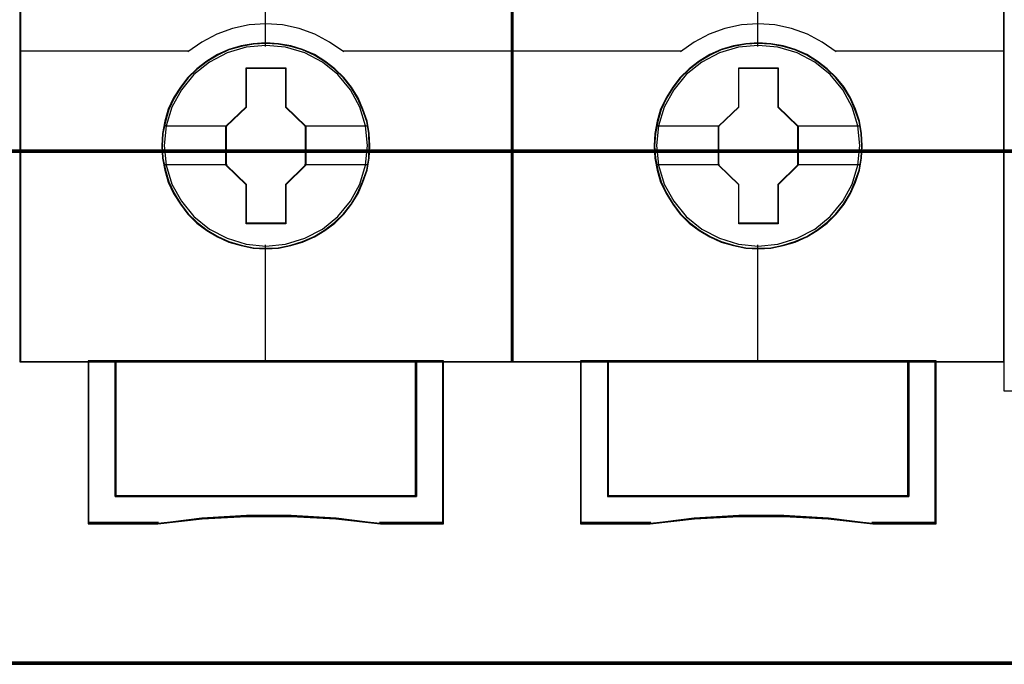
# Model space of a CAD drawing. Extents: x -635870 to -372006, y -44437 to 104716.
# Tile 169 of 246: x -515896 to -515537, y -19848 to -19612. Entities that reach past the tile are written whole.
import ezdxf

# ---------------------------------------------------------------- set-up
doc = ezdxf.new("R2010")
doc.units = 0
doc.header["$MEASUREMENT"] = 0
doc.layers.get('0').update_dxf_attribs({"color": 252})
doc.layers.add('45', color=8, linetype='Continuous')
doc.layers.add('50', color=7, linetype='Continuous')

# ---------------------------------------------------------------- blocks, each defined once
blk = doc.blocks.new('*C988')
at = {"layer": '50', "color": 7}
blk.add_lwpolyline([(265.020137, -206.479664), (13.003722, -206.479664), (13.003722, -187.766109), (13.003722, -100.693328), (13.003722, -92.381723), (13.003722, -85.7623), (12.929043, -83.796381), (12.929043, -79.565923), (12.879257, -78.495866), (12.530755, -76.430407), (12.008003, -75.634086), (6.008797, -75.634086), (6.008797, -75.634086), (6.008797, -67.795296), (3.818216, -66.526159), (3.818216, -4.139345)], dxfattribs=at)
for points in [[(12.998674, -187.773222), (265.025185, -187.773222), (265.025185, -100.654798), (12.998674, -100.654798), (12.998674, -187.773222)], [(265.025185, -187.691129), (12.998674, -187.691129), (265.025185, -187.691129)], [(12.998674, -206.479664), (265.025185, -206.479664), (265.025185, -187.691129), (12.998674, -187.691129), (12.998674, -206.479664)], [(13.041091, -206.439942), (264.985419, -206.439942), (264.985419, -187.730851), (13.041091, -187.730851), (13.041091, -206.439942)], [(265.025185, -206.397572), (12.998674, -206.397572), (265.025185, -206.397572)]]:
    blk.add_lwpolyline(points, close=True, dxfattribs=at)
blk = doc.blocks.new('*U991')
at = {"layer": '45', "color": 7}
for points in [[(121.494035, -113.659801), (103.506912, -113.659801), (103.506912, -195.428987), (121.494035, -195.428987), (121.494035, -113.659801)], [(116.300701, -187.540292), (116.278372, -187.088499), (116.205805, -186.636705), (116.049506, -186.20144), (115.870879, -185.788215), (115.63643, -185.391518), (115.351743, -185.044408), (115.022399, -184.724847), (114.65398, -184.443853), (114.279979, -184.201427), (113.844575, -184.014098), (113.414753, -183.887376), (112.95702, -183.804731), (112.499288, -183.777182), (112.041555, -183.804731), (111.594987, -183.887376), (111.142837, -184.014098), (110.729761, -184.201427), (110.339014, -184.443853), (109.976177, -184.724847), (109.641251, -185.044408), (109.37331, -185.391518), (109.127697, -185.788215), (108.932324, -186.20144), (108.809517, -186.636705), (108.720204, -187.088499), (108.692293, -187.540292), (108.720204, -187.992086), (108.809517, -188.42735), (108.932324, -188.862615), (109.127697, -189.275841), (109.37331, -189.672537), (109.641251, -190.030667), (109.976177, -190.355738), (110.339014, -190.631221), (110.729761, -190.862628), (111.142837, -191.049957), (111.594987, -191.182189), (112.041555, -191.275854), (112.499288, -191.297892), (112.95702, -191.275854), (113.414753, -191.182189), (113.844575, -191.049957), (114.279979, -190.862628), (114.65398, -190.631221), (115.022399, -190.355738), (115.351743, -190.030667), (115.63643, -189.672537), (115.870879, -189.275841), (116.049506, -188.862615), (116.205805, -188.42735), (116.278372, -187.992086), (116.300701, -187.540292)], [(116.300701, -187.540292), (116.278372, -187.088499), (116.205805, -186.636705), (116.049506, -186.20144), (115.870879, -185.788215), (115.63643, -185.391518), (115.351743, -185.044408), (115.022399, -184.724847), (114.65398, -184.443853), (114.279979, -184.201427), (113.844575, -184.014098), (113.414753, -183.887376), (112.95702, -183.804731), (112.499288, -183.777182), (112.041555, -183.804731), (111.594987, -183.887376), (111.142837, -184.014098), (110.729761, -184.201427), (110.339014, -184.443853), (109.976177, -184.724847), (109.641251, -185.044408), (109.37331, -185.391518), (109.127697, -185.788215), (108.932324, -186.20144), (108.809517, -186.636705), (108.720204, -187.088499), (108.692293, -187.540292), (108.720204, -187.992086), (108.809517, -188.42735), (108.932324, -188.862615), (109.127697, -189.275841), (109.37331, -189.672537), (109.641251, -190.030667), (109.976177, -190.355738), (110.339014, -190.631221), (110.729761, -190.862628), (111.142837, -191.049957), (111.594987, -191.182189), (112.041555, -191.275854), (112.499288, -191.297892), (112.95702, -191.275854), (113.414753, -191.182189), (113.844575, -191.049957), (114.279979, -190.862628), (114.65398, -190.631221), (115.022399, -190.355738), (115.351743, -190.030667), (115.63643, -189.672537), (115.870879, -189.275841), (116.049506, -188.862615), (116.205805, -188.42735), (116.278372, -187.992086), (116.300701, -187.540292)], [(116.282144, -187.540279), (116.259924, -187.090712), (116.187711, -186.641146), (116.032174, -186.208027), (115.854418, -185.796838), (115.621114, -185.402097), (115.337815, -185.056698), (115.010077, -184.738712), (114.643456, -184.459104), (114.271279, -184.217873), (113.837999, -184.031467), (113.410274, -183.90537), (112.954774, -183.823132), (112.499274, -183.795719), (112.043775, -183.823132), (111.599385, -183.90537), (111.14944, -184.031467), (110.738379, -184.217873), (110.349538, -184.459104), (109.988471, -184.738712), (109.655179, -185.056698), (109.388545, -185.402097), (109.14413, -185.796838), (108.94971, -186.208027), (108.827503, -186.641146), (108.738625, -187.090712), (108.71085, -187.540279), (108.738625, -187.989845), (108.827503, -188.422964), (108.94971, -188.856083), (109.14413, -189.267272), (109.388545, -189.662013), (109.655179, -190.018376), (109.988471, -190.341845), (110.349538, -190.615971), (110.738379, -190.846237), (111.14944, -191.032642), (111.599385, -191.164223), (112.043775, -191.257425), (112.499274, -191.279355), (112.954774, -191.257425), (113.410274, -191.164223), (113.837999, -191.032642), (114.271279, -190.846237), (114.643456, -190.615971), (115.010077, -190.341845), (115.337815, -190.018376), (115.621114, -189.662013), (115.854418, -189.267272), (116.032174, -188.856083), (116.187711, -188.422964), (116.259924, -187.989845), (116.282144, -187.540279)], [(111.784193, -184.680197), (113.230991, -184.680197), (113.230991, -186.109697), (113.957205, -186.816167), (113.957205, -188.245667), (113.230991, -188.963176), (113.230991, -190.381637), (111.784193, -190.381637), (111.784193, -188.963176), (111.041091, -188.245667), (111.041091, -186.816167), (111.784193, -186.109697), (111.784193, -184.680197)], [(111.784193, -184.680197), (113.230991, -184.680197), (113.230991, -184.680197), (113.230991, -186.109697), (113.230991, -186.109697), (113.957205, -186.816167), (113.957205, -186.816167), (113.957205, -188.245667), (113.957205, -188.245667), (113.230991, -188.963176), (113.230991, -188.963176), (113.230991, -190.381637), (113.230991, -190.381637), (111.784193, -190.381637), (111.784193, -190.381637), (111.784193, -188.963176), (111.784193, -188.963176), (111.041091, -188.245667), (111.041091, -188.245667), (111.041091, -186.816167), (111.041091, -186.816167), (111.784193, -186.109697), (111.784193, -186.109697), (111.784193, -184.680197), (111.784193, -184.680197)], [(111.793293, -184.701382), (113.221677, -184.701382), (113.221677, -186.120922), (113.938648, -186.822471), (113.938648, -188.242011), (113.221677, -188.954522), (113.221677, -190.3631), (111.793293, -190.3631), (111.793293, -188.954522), (111.059648, -188.242011), (111.059648, -186.822471), (111.793293, -186.120922), (111.793293, -184.701382)], [(118.002388, -195.389265), (118.002388, -200.343672), (106.995908, -200.343672), (106.995908, -195.389265), (105.998864, -195.389265), (105.998864, -201.342278), (108.544391, -201.342278), (110.165284, -201.165728), (111.797318, -201.077454), (113.429351, -201.077454), (115.061385, -201.165728), (116.687848, -201.342278), (118.999432, -201.342278), (118.999432, -195.389265), (118.002388, -195.389265)], [(112.493575, -195.389265), (106.992994, -195.389265), (106.992994, -200.349226), (118.005302, -200.349226), (118.005302, -195.389265), (112.493575, -195.389265)], [(118.005302, -200.349226), (118.005302, -195.389265), (112.493575, -195.389265), (106.992994, -195.389265), (106.992994, -200.349226), (118.005302, -200.349226)]]:
    blk.add_lwpolyline(points, close=True, dxfattribs=at)
at = {"layer": '45', "color": 139}
for points in [[(121.494035, -113.659801), (103.506912, -113.659801), (103.506912, -195.428987), (121.494035, -195.428987), (121.494035, -113.659801)], [(116.213217, -187.529485), (116.140637, -186.807525), (115.934064, -186.124142), (115.587913, -185.49036), (115.130101, -184.933734), (114.566211, -184.48182), (113.918574, -184.140128), (113.22069, -183.930705), (112.49489, -183.864571), (111.774674, -183.930705), (111.082373, -184.140128), (110.434736, -184.48182), (109.870846, -184.933734), (109.413034, -185.49036), (109.066883, -186.124142), (108.854726, -186.807525), (108.78773, -187.529485), (108.854726, -188.245935), (109.066883, -188.934829), (109.413034, -189.5631), (109.870846, -190.119726), (110.434736, -190.577151), (111.082373, -190.913332), (111.774674, -191.128266), (112.49489, -191.199911), (113.22069, -191.128266), (113.918574, -190.913332), (114.566211, -190.577151), (115.130101, -190.119726), (115.587913, -189.5631), (115.934064, -188.934829), (116.140637, -188.245935), (116.213217, -187.529485)]]:
    blk.add_lwpolyline(points, close=True, dxfattribs=at)
at = {"layer": '45', "color": 59}
for points in [[(121.475478, -113.678338), (103.525469, -113.678338), (103.525469, -195.41045), (121.475478, -195.41045), (121.475478, -113.678338)], [(118.002388, -195.389265), (118.002388, -200.343672), (106.995908, -200.343672), (106.995908, -195.389265), (105.998864, -195.389265), (105.998864, -201.342278), (108.544391, -201.342278), (110.165284, -201.165728), (111.797318, -201.077454), (113.429351, -201.077454), (115.061385, -201.165728), (116.687848, -201.342278), (118.999432, -201.342278), (118.999432, -195.389265), (118.002388, -195.389265)], [(117.986677, -195.407802), (117.986677, -200.331354), (107.011619, -200.331354), (107.011619, -195.407802), (106.017421, -195.407802), (106.017421, -201.323741), (108.555681, -201.323741), (110.171947, -201.148291), (111.799321, -201.060566), (113.426696, -201.060566), (115.05407, -201.148291), (116.675891, -201.323741), (118.980875, -201.323741), (118.980875, -195.407802), (117.986677, -195.407802)], [(112.493575, -195.389265), (106.992994, -195.389265), (106.992994, -200.349226), (118.005302, -200.349226), (118.005302, -195.389265), (112.493575, -195.389265)], [(118.005302, -200.349226), (118.005302, -195.389265), (112.493575, -195.389265), (106.992994, -195.389265), (106.992994, -200.349226), (118.005302, -200.349226)], [(112.493594, -195.407802), (107.011551, -195.407802), (107.011551, -200.330689), (117.986745, -200.330689), (117.986745, -195.407802), (112.493594, -195.407802)]]:
    blk.add_lwpolyline(points, close=True, dxfattribs=at)
at = {"layer": '45', "color": 139}
for points in [[(112.472638, -176.680174), (112.472638, -183.909589)], [(115.346336, -184.102903), (114.831716, -183.748852), (114.294722, -183.457616), (113.718572, -183.252037), (113.10886, -183.120696), (112.493554, -183.080722), (111.889436, -183.120696), (111.279724, -183.252037), (110.703574, -183.457616), (110.155392, -183.748852), (109.65196, -184.102903)], [(103.506912, -184.063181), (109.694376, -184.063181)], [(115.306571, -184.063181), (121.494035, -184.063181)], [(112.472638, -191.152245), (112.472638, -195.428987)], [(105.998864, -195.389265), (105.998864, -201.342278)], [(106.992994, -195.389265), (106.992994, -200.349226)], [(117.965537, -200.349226), (117.965537, -195.389265)], [(118.959667, -195.389265), (118.959667, -201.342278)], [(106.992994, -200.309504), (118.005302, -200.309504)], [(116.695702, -201.342278), (115.06597, -201.139254), (113.430658, -201.037742), (111.795346, -201.037742), (110.160033, -201.139254), (108.535883, -201.342278)], [(108.5783, -201.299907), (105.998864, -201.299907)], [(118.999432, -201.299907), (116.655936, -201.299907)]]:
    blk.add_lwpolyline(points, dxfattribs=at)
at = {"layer": '45', "color": 7}
for points in [[(108.76387, -186.801355), (111.080856, -186.801355)], [(113.91744, -186.801355), (116.229123, -186.801355)], [(108.76387, -188.220757), (111.080856, -188.220757)], [(113.91744, -188.220757), (116.229123, -188.220757)]]:
    blk.add_lwpolyline(points, dxfattribs=at)
at = {"layer": '45', "color": 140}
blk.add_lwpolyline([(117.986745, -200.330689), (117.986745, -195.407802), (112.493594, -195.407802), (107.011551, -195.407802), (107.011551, -200.330689), (117.986745, -200.330689)], close=True, dxfattribs=at)
blk = doc.blocks.new('*U992')
at = {"layer": '45', "color": 7}
for points in [[(139.494414, -113.659801), (121.504639, -113.659801), (121.504639, -195.428987), (139.494414, -195.428987), (139.494414, -113.659801)], [(134.301079, -187.540292), (134.278751, -187.088499), (134.206184, -186.636705), (134.049885, -186.20144), (133.871257, -185.788215), (133.636809, -185.391518), (133.352122, -185.044408), (133.022778, -184.724847), (132.654359, -184.443853), (132.280358, -184.201427), (131.844954, -184.014098), (131.415132, -183.887376), (130.957399, -183.804731), (130.499667, -183.777182), (130.041934, -183.804731), (129.595366, -183.887376), (129.143215, -184.014098), (128.73014, -184.201427), (128.339392, -184.443853), (127.976556, -184.724847), (127.641629, -185.044408), (127.373689, -185.391518), (127.128076, -185.788215), (126.932702, -186.20144), (126.809896, -186.636705), (126.720582, -187.088499), (126.692672, -187.540292), (126.720582, -187.992086), (126.809896, -188.42735), (126.932702, -188.862615), (127.128076, -189.275841), (127.373689, -189.672537), (127.641629, -190.030667), (127.976556, -190.355738), (128.339392, -190.631221), (128.73014, -190.862628), (129.143215, -191.049957), (129.595366, -191.182189), (130.041934, -191.275854), (130.499667, -191.297892), (130.957399, -191.275854), (131.415132, -191.182189), (131.844954, -191.049957), (132.280358, -190.862628), (132.654359, -190.631221), (133.022778, -190.355738), (133.352122, -190.030667), (133.636809, -189.672537), (133.871257, -189.275841), (134.049885, -188.862615), (134.206184, -188.42735), (134.278751, -187.992086), (134.301079, -187.540292)], [(134.301079, -187.540292), (134.278751, -187.088499), (134.206184, -186.636705), (134.049885, -186.20144), (133.871257, -185.788215), (133.636809, -185.391518), (133.352122, -185.044408), (133.022778, -184.724847), (132.654359, -184.443853), (132.280358, -184.201427), (131.844954, -184.014098), (131.415132, -183.887376), (130.957399, -183.804731), (130.499667, -183.777182), (130.041934, -183.804731), (129.595366, -183.887376), (129.143215, -184.014098), (128.73014, -184.201427), (128.339392, -184.443853), (127.976556, -184.724847), (127.641629, -185.044408), (127.373689, -185.391518), (127.128076, -185.788215), (126.932702, -186.20144), (126.809896, -186.636705), (126.720582, -187.088499), (126.692672, -187.540292), (126.720582, -187.992086), (126.809896, -188.42735), (126.932702, -188.862615), (127.128076, -189.275841), (127.373689, -189.672537), (127.641629, -190.030667), (127.976556, -190.355738), (128.339392, -190.631221), (128.73014, -190.862628), (129.143215, -191.049957), (129.595366, -191.182189), (130.041934, -191.275854), (130.499667, -191.297892), (130.957399, -191.275854), (131.415132, -191.182189), (131.844954, -191.049957), (132.280358, -190.862628), (132.654359, -190.631221), (133.022778, -190.355738), (133.352122, -190.030667), (133.636809, -189.672537), (133.871257, -189.275841), (134.049885, -188.862615), (134.206184, -188.42735), (134.278751, -187.992086), (134.301079, -187.540292)], [(134.282522, -187.540279), (134.260303, -187.090712), (134.188089, -186.641146), (134.032553, -186.208027), (133.854797, -185.796838), (133.621492, -185.402097), (133.338194, -185.056698), (133.010456, -184.738712), (132.643834, -184.459104), (132.271658, -184.217873), (131.838378, -184.031467), (131.410652, -183.90537), (130.955153, -183.823132), (130.499653, -183.795719), (130.044153, -183.823132), (129.599763, -183.90537), (129.149819, -184.031467), (128.738758, -184.217873), (128.349917, -184.459104), (127.98885, -184.738712), (127.655558, -185.056698), (127.388924, -185.402097), (127.144509, -185.796838), (126.950089, -186.208027), (126.827881, -186.641146), (126.739003, -187.090712), (126.711229, -187.540279), (126.739003, -187.989845), (126.827881, -188.422964), (126.950089, -188.856083), (127.144509, -189.267272), (127.388924, -189.662013), (127.655558, -190.018376), (127.98885, -190.341845), (128.349917, -190.615971), (128.738758, -190.846237), (129.149819, -191.032642), (129.599763, -191.164223), (130.044153, -191.257425), (130.499653, -191.279355), (130.955153, -191.257425), (131.410652, -191.164223), (131.838378, -191.032642), (132.271658, -190.846237), (132.643834, -190.615971), (133.010456, -190.341845), (133.338194, -190.018376), (133.621492, -189.662013), (133.854797, -189.267272), (134.032553, -188.856083), (134.188089, -188.422964), (134.260303, -187.989845), (134.282522, -187.540279)], [(129.784572, -184.680197), (131.23137, -184.680197), (131.23137, -186.109697), (131.957584, -186.816167), (131.957584, -188.245667), (131.23137, -188.963176), (131.23137, -190.381637), (129.784572, -190.381637), (129.784572, -188.963176), (129.041469, -188.245667), (129.041469, -186.816167), (129.784572, -186.109697), (129.784572, -184.680197)], [(129.784572, -184.680197), (131.23137, -184.680197), (131.23137, -184.680197), (131.23137, -186.109697), (131.23137, -186.109697), (131.957584, -186.816167), (131.957584, -186.816167), (131.957584, -188.245667), (131.957584, -188.245667), (131.23137, -188.963176), (131.23137, -188.963176), (131.23137, -190.381637), (131.23137, -190.381637), (129.784572, -190.381637), (129.784572, -190.381637), (129.784572, -188.963176), (129.784572, -188.963176), (129.041469, -188.245667), (129.041469, -188.245667), (129.041469, -186.816167), (129.041469, -186.816167), (129.784572, -186.109697), (129.784572, -186.109697), (129.784572, -184.680197), (129.784572, -184.680197)], [(129.793671, -184.701382), (131.222056, -184.701382), (131.222056, -186.120922), (131.939027, -186.822471), (131.939027, -188.242011), (131.222056, -188.954522), (131.222056, -190.3631), (129.793671, -190.3631), (129.793671, -188.954522), (129.060027, -188.242011), (129.060027, -186.822471), (129.793671, -186.120922), (129.793671, -184.701382)], [(136.002766, -195.389265), (136.002766, -200.343672), (124.996287, -200.343672), (124.996287, -195.389265), (123.999243, -195.389265), (123.999243, -201.342278), (126.544769, -201.342278), (128.165663, -201.165728), (129.797696, -201.077454), (131.42973, -201.077454), (133.061764, -201.165728), (134.688227, -201.342278), (136.999811, -201.342278), (136.999811, -195.389265), (136.002766, -195.389265)], [(130.493954, -195.389265), (124.993372, -195.389265), (124.993372, -200.349226), (136.005681, -200.349226), (136.005681, -195.389265), (130.493954, -195.389265)], [(136.005681, -200.349226), (136.005681, -195.389265), (130.493954, -195.389265), (124.993372, -195.389265), (124.993372, -200.349226), (136.005681, -200.349226)]]:
    blk.add_lwpolyline(points, close=True, dxfattribs=at)
at = {"layer": '45', "color": 139}
for points in [[(139.494414, -113.659801), (121.504639, -113.659801), (121.504639, -195.428987), (139.494414, -195.428987), (139.494414, -113.659801)], [(134.213596, -187.529485), (134.14099, -186.807525), (133.934343, -186.124142), (133.588068, -185.49036), (133.130093, -184.933734), (132.566001, -184.48182), (131.918134, -184.140128), (131.22, -183.930705), (130.493942, -183.864571), (129.773468, -183.930705), (129.08092, -184.140128), (128.433052, -184.48182), (127.86896, -184.933734), (127.410985, -185.49036), (127.064711, -186.124142), (126.852478, -186.807525), (126.785457, -187.529485), (126.852478, -188.245935), (127.064711, -188.934829), (127.410985, -189.5631), (127.86896, -190.119726), (128.433052, -190.577151), (129.08092, -190.913332), (129.773468, -191.128266), (130.493942, -191.199911), (131.22, -191.128266), (131.918134, -190.913332), (132.566001, -190.577151), (133.130093, -190.119726), (133.588068, -189.5631), (133.934343, -188.934829), (134.14099, -188.245935), (134.213596, -187.529485)]]:
    blk.add_lwpolyline(points, close=True, dxfattribs=at)
at = {"layer": '45', "color": 59}
for points in [[(139.475857, -113.678338), (121.525847, -113.678338), (121.525847, -195.41045), (139.475857, -195.41045), (139.475857, -113.678338)], [(136.002766, -195.389265), (136.002766, -200.343672), (124.996287, -200.343672), (124.996287, -195.389265), (123.999243, -195.389265), (123.999243, -201.342278), (126.544769, -201.342278), (128.165663, -201.165728), (129.797696, -201.077454), (131.42973, -201.077454), (133.061764, -201.165728), (134.688227, -201.342278), (136.999811, -201.342278), (136.999811, -195.389265), (136.002766, -195.389265)], [(135.987056, -195.407802), (135.987056, -200.331354), (125.011998, -200.331354), (125.011998, -195.407802), (124.0178, -195.407802), (124.0178, -201.323741), (126.556059, -201.323741), (128.172326, -201.148291), (129.7997, -201.060566), (131.427075, -201.060566), (133.054449, -201.148291), (134.676269, -201.323741), (136.981254, -201.323741), (136.981254, -195.407802), (135.987056, -195.407802)], [(130.493954, -195.389265), (124.993372, -195.389265), (124.993372, -200.349226), (136.005681, -200.349226), (136.005681, -195.389265), (130.493954, -195.389265)], [(136.005681, -200.349226), (136.005681, -195.389265), (130.493954, -195.389265), (124.993372, -195.389265), (124.993372, -200.349226), (136.005681, -200.349226)], [(130.493972, -195.407802), (125.01193, -195.407802), (125.01193, -200.330689), (135.987124, -200.330689), (135.987124, -195.407802), (130.493972, -195.407802)]]:
    blk.add_lwpolyline(points, close=True, dxfattribs=at)
at = {"layer": '45', "color": 139}
for points in [[(130.473016, -176.680174), (130.473016, -183.909589)], [(133.346715, -184.102903), (132.832095, -183.748852), (132.295101, -183.457616), (131.718951, -183.252037), (131.109239, -183.120696), (130.493933, -183.080722), (129.889814, -183.120696), (129.280102, -183.252037), (128.703952, -183.457616), (128.155771, -183.748852), (127.652339, -184.102903)], [(121.504639, -184.063181), (127.694755, -184.063181)], [(133.306949, -184.063181), (139.494414, -184.063181)], [(130.473016, -191.152245), (130.473016, -195.428987)], [(123.999243, -195.389265), (123.999243, -201.342278)], [(124.993372, -195.389265), (124.993372, -200.349226)], [(135.965916, -200.349226), (135.965916, -195.389265)], [(136.960045, -195.389265), (136.960045, -201.342278)], [(124.993372, -200.309504), (136.005681, -200.309504)], [(134.69608, -201.342278), (133.066349, -201.139254), (131.431037, -201.037742), (129.795724, -201.037742), (128.160412, -201.139254), (126.536262, -201.342278)], [(126.578678, -201.299907), (123.999243, -201.299907)], [(136.999811, -201.299907), (134.656315, -201.299907)]]:
    blk.add_lwpolyline(points, dxfattribs=at)
at = {"layer": '45', "color": 7}
for points in [[(126.764249, -186.801355), (129.081235, -186.801355)], [(131.917819, -186.801355), (134.229502, -186.801355)], [(126.764249, -188.220757), (129.081235, -188.220757)], [(131.917819, -188.220757), (134.229502, -188.220757)]]:
    blk.add_lwpolyline(points, dxfattribs=at)
at = {"layer": '45', "color": 140}
blk.add_lwpolyline([(135.987124, -200.330689), (135.987124, -195.407802), (130.493972, -195.407802), (125.01193, -195.407802), (125.01193, -200.330689), (135.987124, -200.330689)], close=True, dxfattribs=at)
blk = doc.blocks.new('*U993')
at = {"layer": '45', "color": 7}
blk.add_lwpolyline([(139.491763, -113.492968), (157.505397, -113.492968), (157.505397, -113.492968), (157.505397, -196.498834), (157.505397, -196.498834), (139.491763, -196.498834), (139.491763, -196.498834), (139.491763, -113.492968), (139.491763, -113.492968)], close=True, dxfattribs=at)

msp = doc.modelspace()

# ---------------------------------------------------------------- block references
at = {"xscale": 10, "yscale": 10, "zscale": 10}
for name in ['*C988', '*U993', '*U991', '*U992']:
    msp.add_blockref(name, (-516931.5, -17783.09), dxfattribs=at)

doc.saveas('drawing.dxf')
